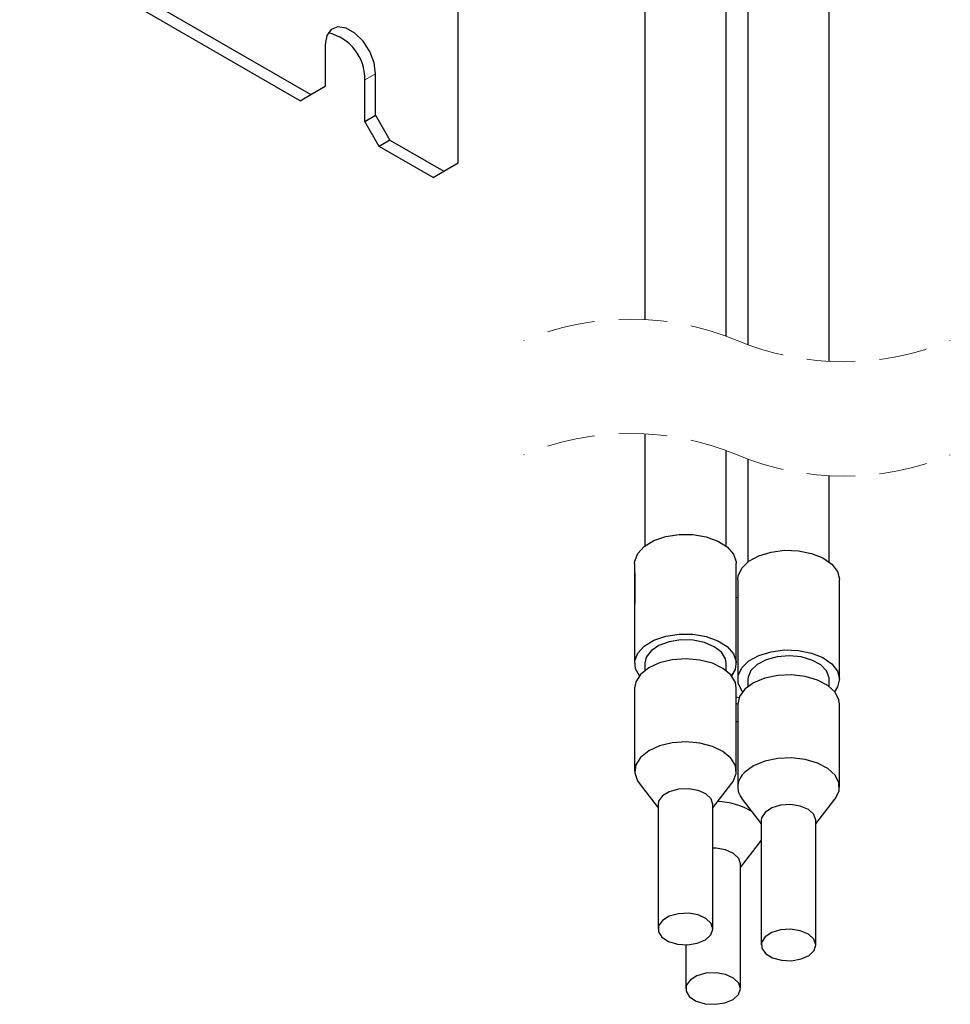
# Model space of a CAD drawing. Header units: millimetres. Extents: x 5 to 418, y 2 to 292.
# Tile 6 of 14: x 339 to 364, y 78 to 104. Entities that reach past the tile are written whole.
import ezdxf

# ---------------------------------------------------------------- set-up
doc = ezdxf.new("R2010")
doc.units = ezdxf.units.MM
doc.linetypes.add('HIDDEN', pattern=[1.905, 1.27, -0.635])

msp = doc.modelspace()

# ---------------------------------------------------------------- linework, layer by layer
at = {"color": 7, "linetype": 'Continuous', "lineweight": 25}
for p, q in [((355.5786, 119.0515), (355.5786, 95.8534)), ((357.7119, 95.4158), (357.7119, 119.0515)), ((358.2832, 118.6332), (358.2832, 95.1918)), ((360.4165, 94.7543), (360.4165, 118.5914)), ((339.4682, 105.9983), (346.8221, 101.753)), ((346.5393, 101.5897), (339.1854, 105.8351)), ((350.6877, 99.957), (350.6877, 103.9199)), ((347.1993, 103.0595), (347.1993, 101.9708)), ((348.5192, 101.2088), (348.5192, 102.2975)), ((348.2364, 101.0455), (348.2364, 102.1343)), ((346.5393, 101.5897), (346.8221, 101.753)), ((346.8221, 101.753), (347.1993, 101.9708)), ((348.2364, 101.0455), (348.5192, 101.2088)), ((348.5192, 101.2088), (348.8963, 100.5556)), ((348.6135, 100.3923), (348.2364, 101.0455)), ((348.8963, 100.5556), (348.6135, 100.3923)), ((348.8963, 100.5556), (350.3105, 99.7392)), ((350.0277, 99.5759), (348.6135, 100.3923)), ((350.3105, 99.7392), (350.6877, 99.957)), ((350.0277, 99.5759), (350.3105, 99.7392)), ((355.5786, 92.8534), (355.5786, 89.912)), ((357.7119, 89.912), (357.7119, 92.4158)), ((358.2832, 92.1918), (358.2832, 89.4937)), ((360.4165, 89.4937), (360.4165, 91.7543)), ((355.3119, 89.4502), (355.3119, 89.1215)), ((357.9786, 86.8373), (357.9786, 89.4502)), ((355.314, 88.4022), (355.314, 89.0861)), ((355.314, 89.0861), (355.3213, 89.0859)), ((355.3213, 89.2125), (355.3213, 88.4504)), ((355.3119, 89.0434), (355.3119, 86.8373)), ((358.0165, 89.0318), (358.0165, 86.4189)), ((360.6832, 86.4189), (360.6832, 89.0318)), ((357.9786, 88.5737), (358.0165, 88.562)), ((355.5786, 86.8373), (355.5786, 86.6459)), ((357.7119, 86.6459), (357.7119, 86.8373)), ((358.2832, 86.4189), (358.2832, 86.2275)), ((360.4165, 86.2275), (360.4165, 86.4189)), ((355.3119, 86.184), (355.3119, 84.0066)), ((357.9786, 84.0066), (357.9786, 86.184)), ((357.9786, 85.9608), (358.0503, 85.9379)), ((358.0165, 85.7657), (357.9786, 85.7816)), ((358.0165, 85.7657), (358.0165, 83.5882)), ((360.6832, 83.5882), (360.6832, 85.7657)), ((358.0165, 85.2959), (357.9786, 85.3075)), ((355.4281, 83.6924), (355.9278, 83.0472)), ((357.3628, 83.0472), (357.8625, 83.6924)), ((355.9278, 83.1356), (355.9278, 79.8694)), ((357.3628, 79.8694), (357.3628, 83.1356)), ((358.1327, 83.274), (358.6324, 82.6289)), ((360.0673, 82.6289), (360.5671, 83.274)), ((358.6324, 82.7172), (358.6324, 79.4511)), ((360.0673, 79.4511), (360.0673, 82.7172)), ((358.0874, 81.4859), (358.5872, 82.1311)), ((358.0874, 78.3081), (358.0874, 81.5743)), ((356.6525, 79.4553), (356.6525, 78.3081))]:
    msp.add_line(p, q, dxfattribs=at)
at = {"color": 7, "linetype": 'Continuous', "lineweight": 18}
msp.add_line((348.5192, 102.2975), (348.2364, 102.1343), dxfattribs=at)
at = {"color": 7, "linetype": 'Continuous', "lineweight": 25, "flags": 128}
for points in [[(348.5192, 102.2975), (348.4794, 102.5812), (348.3648, 102.8765), (348.1892, 103.148), (347.9738, 103.3629), (347.7446, 103.4952), (347.5293, 103.529), (347.3537, 103.4602), (347.2391, 103.2972), (347.1993, 103.0595)], [(355.3119, 89.4502), (355.3162, 89.5115), (355.3941, 89.7162), (355.5648, 89.9012), (355.8156, 90.0528), (356.128, 90.1596), (356.4788, 90.2139), (356.8418, 90.2115), (357.1903, 90.1526), (357.4984, 90.0417), (357.7432, 89.8869), (357.9066, 89.6997), (357.9764, 89.494), (357.9786, 89.4502)], [(358.0165, 89.0318), (358.0272, 89.1291), (358.1217, 89.3315), (358.3073, 89.5116), (358.5702, 89.6562), (358.8909, 89.7545), (359.2457, 89.7992), (359.6082, 89.787), (359.9515, 89.7187), (360.2502, 89.5996), (360.4821, 89.4383), (360.6301, 89.2468), (360.6831, 89.0395), (360.6832, 89.0318)], [(355.314, 89.0861), (355.3122, 89.0603), (355.3119, 89.0434)], [(355.4379, 86.5106), (355.3368, 86.6892), (355.3162, 86.8985), (355.3941, 87.1033), (355.5648, 87.2883), (355.8156, 87.4398), (356.128, 87.5467), (356.4788, 87.6009), (356.8418, 87.5986), (357.1903, 87.5397), (357.4984, 87.4288), (357.7432, 87.274), (357.9066, 87.0867), (357.9764, 86.881), (357.9475, 86.6721), (357.8526, 86.5106)], [(357.7119, 86.8373), (357.6933, 86.9517), (357.5883, 87.125), (357.3995, 87.2727), (357.1437, 87.3817), (356.8436, 87.4423), (356.5258, 87.4492), (356.2187, 87.4017), (355.9495, 87.304), (355.7421, 87.1649), (355.6149, 86.9966), (355.5786, 86.8373)], [(358.1425, 86.0923), (358.1322, 86.1052), (358.0308, 86.3065), (358.0272, 86.5161), (358.1217, 86.7185), (358.3073, 86.8987), (358.5702, 87.0433), (358.8909, 87.1416), (359.2457, 87.1863), (359.6082, 87.174), (359.9515, 87.1058), (360.2502, 86.9866), (360.4821, 86.8253), (360.6301, 86.6339), (360.6831, 86.4265), (360.6373, 86.2186), (360.5572, 86.0923)], [(360.4165, 86.4189), (360.4145, 86.457), (360.3477, 86.6365), (360.1923, 86.7966), (359.962, 86.9232), (359.6773, 87.0049), (359.3635, 87.0346), (359.0486, 87.0096), (358.7603, 86.9321), (358.5245, 86.809), (358.362, 86.6512), (358.2873, 86.4728), (358.2832, 86.4189)], [(356.3002, 86.9275), (355.9655, 86.8462), (355.6812, 86.7158), (355.4685, 86.5459), (355.343, 86.3492), (355.3119, 86.184)], [(357.9786, 86.184), (357.9537, 86.332), (357.836, 86.5303), (357.63, 86.703), (357.351, 86.8371), (357.0196, 86.9228), (356.6604, 86.9537), (356.3002, 86.9275)], [(360.6832, 85.7657), (360.6689, 85.878), (360.5675, 86.0793), (360.3757, 86.2573), (360.1079, 86.3989), (359.7839, 86.4935), (359.4276, 86.5341), (359.0656, 86.5177), (358.7247, 86.4455), (358.4302, 86.323), (358.2038, 86.159)], [(358.2038, 86.159), (358.0625, 85.966), (358.0165, 85.7657)], [(356.3002, 84.7501), (355.9655, 84.6688), (355.6812, 84.5383), (355.4685, 84.3685), (355.343, 84.1718), (355.3141, 83.9628), (355.3839, 83.7571), (355.4281, 83.6924)], [(357.8625, 83.6924), (357.8964, 83.7406), (357.9744, 83.9453), (357.9537, 84.1546), (357.836, 84.3529), (357.63, 84.5255), (357.351, 84.6597), (357.0196, 84.7453), (356.6604, 84.7763), (356.3002, 84.7501)], [(360.5671, 83.274), (360.578, 83.2886), (360.6725, 83.491), (360.6689, 83.7006), (360.5675, 83.9019), (360.3757, 84.0799), (360.1079, 84.2214), (359.7839, 84.316), (359.4276, 84.3566), (359.0656, 84.3402), (358.7247, 84.2681), (358.4302, 84.1455), (358.2038, 83.9816)], [(356.4596, 83.5357), (356.2217, 83.47), (356.0411, 83.3591), (355.9421, 83.218), (355.9278, 83.1356)], [(357.3628, 83.1356), (357.3182, 83.2793), (357.1829, 83.4099), (356.9749, 83.5035), (356.7225, 83.5474), (356.4596, 83.5357)], [(358.7331, 82.9289), (358.6423, 82.786), (358.6324, 82.7172)], [(360.0673, 82.7172), (360.0672, 82.7247), (360.0141, 82.8738), (359.8713, 83.0017), (359.6581, 83.0913), (359.4032, 83.1303), (359.1411, 83.1135), (358.9073, 83.0433), (358.7331, 82.9289)], [(358.5872, 82.1311), (358.6211, 82.1793), (358.6324, 82.1976)], [(358.0874, 81.5743), (358.0429, 81.7179), (357.9076, 81.8486), (357.6996, 81.9422), (357.4472, 81.9861), (357.3628, 81.9885)], [(356.7225, 80.2812), (356.4596, 80.2695), (356.2217, 80.2038), (356.0411, 80.0929), (355.9421, 79.9518), (355.938, 79.7996), (356.0295, 79.6568), (356.2041, 79.5428), (356.4383, 79.4728), (356.7005, 79.4565), (356.9551, 79.4959), (357.168, 79.5857), (357.3102, 79.7139), (357.3627, 79.8631), (357.3182, 80.0131), (357.1829, 80.1437), (356.9749, 80.2373), (356.7225, 80.2812)], [(358.9073, 79.7771), (358.7331, 79.6628), (358.6423, 79.5199), (358.6471, 79.3677), (358.7467, 79.2267), (358.9278, 79.1161), (359.1659, 79.0507), (359.4289, 79.0394), (359.6812, 79.0837), (359.8887, 79.1776), (360.0234, 79.3084), (360.0672, 79.4585), (360.0141, 79.6076), (359.8713, 79.7356), (359.6581, 79.8251), (359.4032, 79.8641), (359.1411, 79.8474), (358.9073, 79.7771)], [(357.4472, 78.7199), (357.1843, 78.7082), (356.9464, 78.6425), (356.7658, 78.5316), (356.6668, 78.3905), (356.6627, 78.2383), (356.7542, 78.0955), (356.9288, 77.9815), (357.163, 77.9115), (357.4251, 77.8951), (357.6798, 77.9345), (357.8927, 78.0244), (358.0349, 78.1526), (358.0874, 78.3017), (358.0429, 78.4518), (357.9076, 78.5824), (357.6996, 78.676), (357.4472, 78.7199)]]:
    msp.add_lwpolyline(points, dxfattribs=at)
at = {"color": 7, "linetype": 'Continuous', "lineweight": 25}
for centre, radius, start, end in [((347.0131, 102.1713), 1.2238, 358.2639, 77.73364), ((355.7593, 89.1216), 0.4474, 168.27637, 185.01651), ((355.7667, 88.3584), 0.4548, 168.33697, 174.4764), ((358.5237, 83.5921), 0.504, 129.39091, 219.12455), ((357.4586, 81.4772), 1.7349, 57.47361, 88.95326)]:
    msp.add_arc(centre, radius, start, end, dxfattribs=at)
at = {"color": 7, "linetype": 'HIDDEN', "lineweight": 18}
for centre, start, end in [((355.2006, 88.5911), 67.38014, 112.61986), ((360.7945, 102.0166), 247.38014, 292.61986), ((355.2006, 85.5911), 67.38014, 112.61986), ((360.7945, 99.0166), 247.38014, 292.61986)]:
    msp.add_arc(centre, 7.2722, start, end, dxfattribs=at)

doc.saveas('drawing.dxf')
